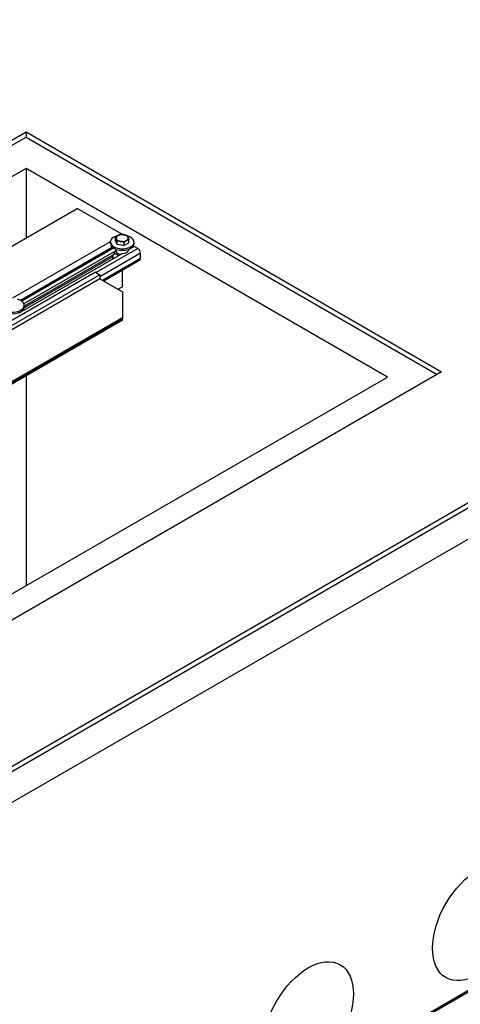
# Model space of a CAD drawing. Header units: millimetres. Extents: x 2241524 to 2686701, y -1965833 to -1461615.
# Tile 84 of 143: x 2341001 to 2341077, y -1954596 to -1954425. Entities that reach past the tile are written whole.
import ezdxf

# ---------------------------------------------------------------- set-up
doc = ezdxf.new("R2010")
doc.units = ezdxf.units.MM
doc.header["$LTSCALE"] = 100
doc.layers.add('CA_PODLAHA OBRYS', color=12, linetype='Continuous', lineweight=25)

msp = doc.modelspace()

# ---------------------------------------------------------------- linework, layer by layer
at = {"layer": 'CA_PODLAHA OBRYS'}
for p, q in [((2339311.15777, -1955529.14356), (2343184.17569, -1953293.05561)), ((2339311.94344, -1955529.59717), (2343184.17569, -1953293.96283)), ((2343188.54574, -1953296.8831), (2339320.58586, -1955530.05077)), ((2339388.54667, -1955569.28797), (2343234.01332, -1953349.10677)), ((2339388.78238, -1955569.42405), (2343234.17616, -1953349.28492)), ((2340253.96681, -1954875.94629), (2341001.92865, -1954444.11032)), ((2340254.75248, -1954876.3999), (2341001.92865, -1954445.01754)), ((2341001.92865, -1954444.11032), (2341074.21067, -1954485.84237)), ((2341001.92865, -1954444.11032), (2341001.92865, -1954445.01754)), ((2341001.92865, -1954445.01754), (2341073.425, -1954486.29598)), ((2341001.92865, -1954450.46085), (2340263.3949, -1954876.85351)), ((2341001.92865, -1954450.46085), (2341001.92865, -1954462.57222)), ((2341064.78258, -1954486.74959), (2341001.92865, -1954450.46085)), ((2340645.11471, -1954668.57884), (2341010.84605, -1954457.42375)), ((2341018.70279, -1954461.95984), (2341010.84605, -1954457.42375)), ((2341017.48619, -1954463.01606), (2341017.48619, -1954462.46705)), ((2341018.70208, -1954461.96026), (2341018.70279, -1954461.95984)), ((2341018.70279, -1954461.96029), (2341018.70279, -1954461.95984)), ((2340999.61019, -1954472.98296), (2341016.61342, -1954463.16615)), ((2341016.96221, -1954464.19085), (2341000.98649, -1954473.41443)), ((2341017.13357, -1954464.31739), (2341001.17374, -1954473.5318)), ((2341021.37408, -1954464.40933), (2341014.14588, -1954468.58254)), ((2341016.60795, -1954463.5248), (2341016.60795, -1954463.25263)), ((2341017.80165, -1954463.69578), (2341017.48619, -1954463.01606)), ((2341017.55795, -1954464.52531), (2341017.55795, -1954464.61346)), ((2341017.80165, -1954463.69578), (2341017.80165, -1954463.14678)), ((2341018.97897, -1954463.87791), (2341017.80165, -1954463.69578)), ((2341018.97897, -1954463.87791), (2341018.97897, -1954463.32891)), ((2341019.84083, -1954463.38032), (2341018.97897, -1954463.87791)), ((2341020.76519, -1954464.05779), (2341019.76853, -1954464.6332)), ((2341019.76906, -1954464.52531), (2341019.76906, -1954464.61346)), ((2341019.84083, -1954463.38032), (2341019.84083, -1954462.83132)), ((2341019.99437, -1954464.42925), (2341020.05808, -1954464.46604)), ((2341020.71906, -1954463.5248), (2341020.71906, -1954463.25263)), ((2341021.37408, -1954464.40933), (2341020.76519, -1954464.05779)), ((2341018.69771, -1954465.25145), (2341000.67665, -1954475.65591)), ((2341017.56418, -1954464.77186), (2341001.57291, -1954474.00443)), ((2341016.9227, -1954465.89068), (2341001.60088, -1954474.73674)), ((2341017.19037, -1954465.4413), (2341001.62718, -1954474.42671)), ((2341021.84549, -1954465.22583), (2341014.77442, -1954469.30831)), ((2341021.84549, -1954466.13305), (2341015.24582, -1954469.94337)), ((2341016.9227, -1954465.59583), (2341016.9227, -1954465.90624)), ((2341017.05287, -1954465.52068), (2341017.05287, -1954466.08769)), ((2341017.05287, -1954466.08769), (2341017.15108, -1954466.14439)), ((2341017.19037, -1954465.48666), (2341017.15108, -1954465.46398)), ((2341017.56418, -1954464.86259), (2341017.19037, -1954465.07841)), ((2341017.19037, -1954465.07841), (2341018.09389, -1954465.60006)), ((2341017.19037, -1954465.07841), (2341017.19037, -1954465.48666)), ((2341017.56418, -1954464.68114), (2341017.56418, -1954464.86259)), ((2341018.54628, -1954465.33887), (2341018.54628, -1954465.24815)), ((2341021.84549, -1954466.13305), (2341021.84549, -1954465.22583)), ((2341021.70742, -1954466.43823), (2341015.44109, -1954470.0561)), ((2341013.98875, -1954468.49182), (2340663.97089, -1954670.57472)), ((2341014.77442, -1954468.94543), (2340664.75656, -1954671.02833)), ((2341013.98875, -1954468.49182), (2341014.77442, -1954468.94543)), ((2341014.77442, -1954468.94543), (2341014.77442, -1954469.6712)), ((2341018.70279, -1954471.03203), (2341018.70279, -1954468.17296)), ((2341014.77442, -1954469.6712), (2340664.75656, -1954671.75411)), ((2341014.77442, -1954469.6712), (2341018.70279, -1954471.93925)), ((2341017.91712, -1954471.48564), (2341018.70279, -1954471.03203)), ((2341018.70279, -1954471.93925), (2341018.70279, -1954476.47534)), ((2341001.62718, -1954474.5475), (2341001.62718, -1954474.27533)), ((2341018.70279, -1954476.47534), (2340676.54168, -1954674.02215)), ((2341000.90248, -1954475.45196), (2341000.9662, -1954475.48874)), ((2341018.70279, -1954476.47534), (2341018.70279, -1954476.65678)), ((2341018.70279, -1954476.88225), (2340676.26553, -1954674.5885)), ((2341018.70279, -1954476.65678), (2340676.54168, -1954674.20359)), ((2341018.70279, -1954476.88225), (2341018.70279, -1954476.65678)), ((2341074.21067, -1954485.84237), (2340326.24883, -1954917.67834)), ((2340326.24883, -1954913.14225), (2341064.78258, -1954486.74959)), ((2341001.92865, -1954486.56681), (2341001.92865, -1954523.03833))]:
    msp.add_line(p, q, dxfattribs=at)
for centre, major_axis, ratio, start_param, end_param in [((2341018.66351, -1954463.25263), (2.05556, 0), 0.577350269, 1.950577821, 7.408941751), ((2341018.66351, -1954462.57221), (1.05556, 0), 0.577350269, 2.35619449, 3.403392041), ((2341018.66351, -1954462.57221), (-1.05556, 0), 0.577350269, 0.261799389, 1.30899694), ((2341018.66351, -1954462.57221), (1.05556, 0), 0.57735027, 1.308996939, 2.356194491), ((2341018.66351, -1954462.57221), (-1.05556, 0), 0.577350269, 3.403392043, 4.450589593), ((2341018.66351, -1954462.57221), (1.05556, 0), 0.577350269, -0.785398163, 0.261799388), ((2341018.66351, -1954463.5248), (2.05556, 0), 0.577350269, 3.141592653, 6.283185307), ((2341018.66351, -1954462.57221), (-1.05556, 0), 0.57735027, 1.308996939, 2.356194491), ((2341021.37408, -1954464.95367), (-0.33333, 0.57735), 0.577350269, 3.926990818, 5.497787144), ((2341017.36714, -1954465.90624), (0.44444, 0), 0.577350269, 3.141592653, 3.926990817), ((2341018.66351, -1954464.61346), (-1.10556, 0), 0.577350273, 0, 0.106236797), ((2341018.66351, -1954464.7949), (-1.10556, 0), 0.577350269, 0.106236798, 1.341215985), ((2341018.66351, -1954464.61346), (1.10556, 0), 0.577350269, 4.606152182, 6.283185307), ((2341021.37408, -1954465.86088), (-0.33333, 0.57735), 0.577350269, 3.141592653, 3.926990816), ((2340999.57162, -1954474.27533), (2.05556, 0), 0.577350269, 1.950577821, 7.408941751), ((2340999.57162, -1954474.5475), (-2.05556, 0), 0.577350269, 0, 3.141592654)]:
    msp.add_ellipse(centre, major_axis=major_axis, ratio=ratio, start_param=start_param, end_param=end_param, dxfattribs=at)
for centre in [(2341080.49607, -1954581.55391), (2341051.03328, -1954598.56426)]:
    msp.add_ellipse(centre, major_axis=(5.55556, 9.6225), ratio=0.577350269, dxfattribs=at)
msp.add_open_spline([(2343254.66193, -1953740.87297), (2343254.66229, -1953745.31058), (2343254.07348, -1953749.77058), (2343249.62209, -1953767.0914), (2343241.64408, -1953780.592), (2343207.56415, -1953819.24915), (2343173.39735, -1953846.22678), (2343104.56531, -1953892.26587), (2343083.04902, -1953905.93933), (2342994.33539, -1953960.89716), (2342912.24411, -1954008.17999), (2342786.35272, -1954081.39956), (2342747.81766, -1954103.91279), (2342636.0254, -1954170.42159), (2342566.19179, -1954213.41577), (2342464.95141, -1954280.0778), (2342433.40289, -1954301.51972), (2342374.14426, -1954343.1636), (2342347.37581, -1954362.54564), (2342294.21273, -1954401.95403), (2342268.85096, -1954421.18477), (2342204.17975, -1954470.61107), (2342165.04518, -1954500.8796), (2342082.7661, -1954563.26115), (2342044.79058, -1954591.54212), (2341954.6114, -1954656.81733), (2341904.24832, -1954691.99725), (2341774.00562, -1954779.7121), (2341694.54615, -1954830.39854), (2341482.21426, -1954960.13506), (2341346.26044, -1955037.84254), (2341121.79864, -1955161.88903), (2341032.95188, -1955209.91181), (2340857.14551, -1955303.96866), (2340769.56211, -1955350.39021), (2340679.45278, -1955398.21163)], degree=3, knots=[34.314165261, 34.314165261, 34.314165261, 34.314165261, 55.644998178, 55.644998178, 116.35404601, 116.35404601, 215.116550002, 215.116550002, 256.18861802, 256.18861802, 388.553161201, 388.553161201, 449.661412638, 449.661412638, 563.447918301, 563.447918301, 617.297262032, 617.297262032, 665.142131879, 665.142131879, 711.169632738, 711.169632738, 782.510167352, 782.510167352, 847.641816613, 847.641816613, 929.767257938, 929.767257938, 1052.452364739, 1052.452364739, 1246.51843097, 1246.51843097, 1372.097643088, 1372.097643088, 1491.456414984, 1491.456414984, 1491.456414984, 1491.456414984], dxfattribs=at)
for points in [[(2341017.48619, -1954462.46705), (2341017.71712, -1954462.25675), (2341017.91712, -1954462.14128)], [(2341017.64392, -1954462.72994), (2341017.57072, -1954462.57221), (2341017.48619, -1954462.46705)], [(2341017.80165, -1954463.14678), (2341017.71712, -1954462.88767), (2341017.64392, -1954462.72994)], [(2341017.91712, -1954462.14128), (2341018.11711, -1954462.02581), (2341018.34805, -1954461.96946)], [(2341018.34805, -1954461.96946), (2341018.66351, -1954461.94128), (2341018.9367, -1954461.98355)], [(2341018.9367, -1954461.98355), (2341019.2099, -1954462.02581), (2341019.52536, -1954462.15159)], [(2341019.52536, -1954462.15159), (2341019.60989, -1954462.25675), (2341019.6831, -1954462.41448)], [(2341019.6831, -1954462.41448), (2341019.7563, -1954462.57221), (2341019.84083, -1954462.83132)], [(2341018.39031, -1954463.16087), (2341018.11711, -1954463.1186), (2341017.80165, -1954463.14678)], [(2341018.97897, -1954463.32891), (2341018.66351, -1954463.20313), (2341018.39031, -1954463.16087)], [(2341019.4099, -1954463.00314), (2341019.2099, -1954463.1186), (2341018.97897, -1954463.32891)], [(2341019.84083, -1954462.83132), (2341019.60989, -1954462.88767), (2341019.4099, -1954463.00314)]]:
    msp.add_rational_spline(points, [1, 1.0379548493, 1], degree=2, dxfattribs=at)

doc.saveas('drawing.dxf')
